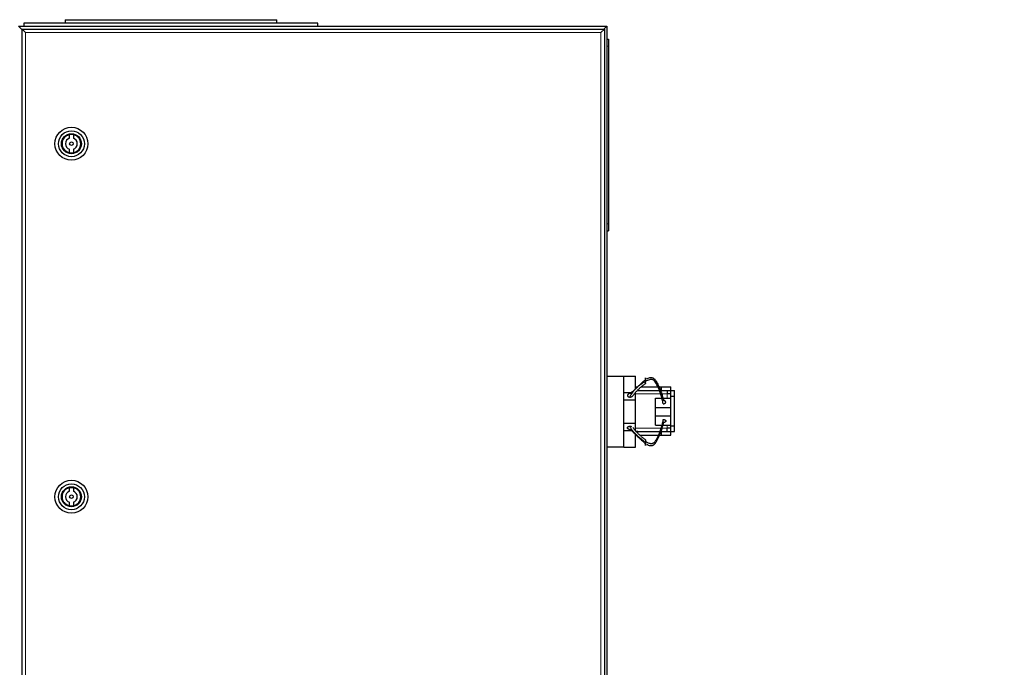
# Model space of a CAD drawing. Header units: inches. Extents: x 0 to 20790, y -12 to 14700.
# Tile 84 of 132: x 7021 to 7858, y 12138 to 12689. Entities that reach past the tile are written whole.
import ezdxf

# ---------------------------------------------------------------- set-up
doc = ezdxf.new("R2010")
doc.units = ezdxf.units.IN
doc.layers.add('1', color=7, linetype='Continuous', true_color=0xffffff)
doc.layers.add('254', color=7, linetype='Continuous', true_color=0xffffff)
doc.styles.add('latin_extended', font='simplex.shx')
doc.dimstyles.get("Standard").update_dxf_attribs({"dimtxt": 0.18, "dimasz": 0.18, "dimexe": 0.18, "dimexo": 0.0625, "dimgap": 0.09, "dimtad": 0, "dimtih": 1, "dimtoh": 1, "dimdec": 4, "dimzin": 0, "dimdsep": 46, "dimtxsty": 'Standard', "dimcen": 0.09, "dimadec": 0, "dimazin": 0, "dimtfac": 1, "dimtdec": 4, "dimtofl": 0, "dimtmove": 0, "dimatfit": 3, "dimfxl": 1, "dimtolj": 1, "dimtzin": 0, "dimarcsym": 0})

# ---------------------------------------------------------------- blocks, each defined once
blk = doc.blocks.new('_U1')
at = {"layer": '254', "color": 3, "linetype": 'Continuous', "lineweight": 13, "transparency": 16777216}
for p, q in [((1623.11, 12324.55), (1623.11, 8470.57)), ((7857.62, 10337.89), (7857.62, 8470.57)), ((1745.61, 8505.57), (7735.12, 8505.57))]:
    blk.add_line(p, q, dxfattribs=at)
at = {"layer": '254', "color": 3, "transparency": 16777216}
for points in [[(1745.61, 8525.98), (1745.61, 8485.15), (1623.11, 8505.57)], [(7735.12, 8485.15), (7735.12, 8525.98), (7857.62, 8505.57)]]:
    blk.add_solid(points, dxfattribs=at)
at = {"layer": 'Defpoints', "color": 0, "transparency": 16777216}
for p in [(1623.11, 12359.55), (7857.62, 10372.89), (7857.62, 8505.57)]:
    blk.add_point(p, dxfattribs=at)
at = {"layer": '254', "color": 2, "lineweight": 13, "transparency": 16777216, "insert": (4524.53, 8689.32), "char_height": 122.5, "attachment_point": 1, "style": 'latin_extended'}
blk.add_mtext('\\A1;6235', dxfattribs=at)

msp = doc.modelspace()

# ---------------------------------------------------------------- linework, layer by layer
at = {"layer": '1', "color": 2, "linetype": 'Continuous', "lineweight": 25}
for p, q in [((7019.619, 12683.191), (7519.619, 12683.191)), ((7022.419, 12680.391), (7019.619, 12683.191)), ((7024.119, 12685.691), (7024.119, 12683.191)), ((7274.119, 12685.691), (7024.119, 12685.691)), ((7059.119, 12688.691), (7059.119, 12685.691)), ((7059.119, 12688.691), (7239.119, 12688.691)), ((7239.119, 12685.691), (7239.119, 12688.691)), ((7274.119, 12683.191), (7274.119, 12685.691)), ((7519.619, 12683.191), (7516.819, 12680.391)), ((7519.619, 12683.191), (7519.619, 11883.191)), ((7022.619, 11885.691), (7022.619, 12680.691)), ((7022.619, 12680.691), (7025.619, 12677.691)), ((7022.619, 12680.691), (7517.619, 12680.691)), ((7517.619, 12680.691), (7514.619, 12677.691)), ((7517.619, 12680.691), (7517.619, 11885.691)), ((7519.619, 12672.191), (7521.119, 12672.191)), ((7521.119, 12672.191), (7521.119, 12666.191)), ((7521.119, 12666.191), (7521.119, 12515.191)), ((7062.85, 12588.004), (7062.85, 12591.064)), ((7066.188, 12591.064), (7066.188, 12588.004)), ((7062.85, 12575.518), (7062.85, 12578.577)), ((7066.188, 12578.577), (7066.188, 12575.518)), ((7521.119, 12515.191), (7521.119, 12509.191)), ((7519.619, 12509.191), (7521.119, 12509.191)), ((7519.619, 12385.691), (7534.119, 12385.691)), ((7534.119, 12385.891), (7544.119, 12385.891)), ((7534.119, 12385.691), (7534.119, 12385.891)), ((7534.119, 12370.718), (7534.119, 12385.691)), ((7544.119, 12374.978), (7544.119, 12385.891)), ((7544.119, 12376.691), (7546.119, 12376.691)), ((7546.119, 12373.691), (7566.119, 12373.691)), ((7549.076, 12376.691), (7563.101, 12376.691)), ((7563.865, 12376.691), (7566.119, 12376.691)), ((7566.119, 12373.691), (7566.119, 12376.691)), ((7566.119, 12376.691), (7574.117, 12376.691)), ((7571.119, 12373.691), (7571.119, 12370.691)), ((7574.069, 12368.689), (7574.069, 12373.689)), ((7574.069, 12373.689), (7577.119, 12373.689)), ((7574.117, 12373.689), (7574.117, 12376.691)), ((7577.119, 12368.689), (7577.119, 12373.689)), ((7534.119, 12371.891), (7541.084, 12371.891)), ((7534.119, 12365.691), (7534.119, 12370.718)), ((7534.119, 12345.691), (7534.119, 12365.691)), ((7534.119, 12365.691), (7544.119, 12365.691)), ((7544.119, 12365.691), (7544.119, 12371.891)), ((7544.119, 12345.691), (7544.119, 12365.691)), ((7561.119, 12367.161), (7566.125, 12367.161)), ((7561.119, 12359.161), (7561.119, 12367.161)), ((7567.218, 12367.161), (7574.069, 12367.161)), ((7574.069, 12370.691), (7571.069, 12370.691)), ((7574.069, 12343.693), (7574.069, 12368.689)), ((7574.069, 12368.689), (7577.119, 12368.689)), ((7577.119, 12343.693), (7577.119, 12368.689)), ((7561.119, 12352.161), (7561.119, 12359.161)), ((7561.119, 12359.161), (7574.069, 12359.161)), ((7561.119, 12352.161), (7574.069, 12352.161)), ((7561.119, 12344.161), (7561.119, 12352.161)), ((7534.119, 12340.663), (7534.119, 12345.691)), ((7534.119, 12345.691), (7544.119, 12345.691)), ((7534.119, 12325.691), (7534.119, 12340.663)), ((7534.119, 12339.491), (7541.026, 12339.491)), ((7544.119, 12339.491), (7544.119, 12345.691)), ((7546.119, 12338.691), (7544.119, 12338.691)), ((7546.119, 12338.691), (7566.119, 12338.691)), ((7546.119, 12337.243), (7546.119, 12338.691)), ((7561.119, 12344.161), (7566.125, 12344.161)), ((7566.119, 12335.691), (7566.119, 12338.691)), ((7567.218, 12344.161), (7574.069, 12344.161)), ((7574.069, 12341.691), (7571.069, 12341.691)), ((7571.119, 12338.691), (7571.119, 12341.691)), ((7574.069, 12338.693), (7574.069, 12343.693)), ((7574.069, 12343.693), (7577.119, 12343.693)), ((7574.069, 12338.693), (7577.119, 12338.693)), ((7574.117, 12335.691), (7574.117, 12338.693)), ((7577.119, 12338.693), (7577.119, 12343.693)), ((7544.119, 12325.491), (7544.119, 12336.345)), ((7547.788, 12335.691), (7563.582, 12335.691)), ((7564.237, 12335.691), (7566.119, 12335.691)), ((7566.119, 12335.691), (7574.117, 12335.691)), ((7519.619, 12325.691), (7534.119, 12325.691)), ((7534.119, 12325.491), (7534.119, 12325.691)), ((7534.119, 12325.491), (7544.119, 12325.491)), ((7062.85, 12288.004), (7062.85, 12291.064)), ((7066.188, 12291.064), (7066.188, 12288.004)), ((7062.85, 12275.518), (7062.85, 12278.577)), ((7066.188, 12278.577), (7066.188, 12275.518))]:
    msp.add_line(p, q, dxfattribs=at)
at = {"layer": '1', "color": 110, "linetype": 'Continuous', "lineweight": 13}
for p, q in [((7022.419, 12680.391), (7022.419, 11885.991)), ((7022.62, 12680.391), (7022.419, 12680.391)), ((7514.619, 12677.691), (7025.619, 12677.691)), ((7025.619, 12677.691), (7025.619, 11888.691)), ((7514.619, 11888.691), (7514.619, 12677.691)), ((7519.619, 12666.191), (7521.119, 12666.191)), ((7519.619, 12515.191), (7521.119, 12515.191)), ((7544.117, 12370.691), (7565.065, 12370.691)), ((7565.974, 12370.691), (7571.069, 12370.691)), ((7571.069, 12367.161), (7571.069, 12370.691)), ((7565.38, 12341.691), (7544.117, 12341.691)), ((7571.069, 12341.691), (7566.349, 12341.691)), ((7571.069, 12341.691), (7571.069, 12344.162))]:
    msp.add_line(p, q, dxfattribs=at)
at = {"layer": '1', "color": 2, "linetype": 'Continuous', "lineweight": 25}
for centre, radius in [((7064.519, 12583.291), 14), ((7064.519, 12583.291), 11), ((7064.519, 12583.291), 8.5), ((7064.519, 12583.291), 8), ((7064.519, 12583.291), 1.5), ((7064.519, 12283.291), 14), ((7064.519, 12283.291), 11), ((7064.519, 12283.291), 8.5), ((7064.519, 12283.291), 8), ((7064.519, 12283.291), 1.5)]:
    msp.add_circle(centre, radius, dxfattribs=at)
for centre, radius, start, end in [((7064.519, 12583.291), 7.95, 102.117978, 257.882022), ((7064.519, 12583.291), 7.95, 282.117978, 77.882022), ((7064.519, 12583.291), 5, 109.498447, 250.501553), ((7064.519, 12583.291), 5, 289.498447, 70.501553), ((7064.519, 12283.291), 7.95, 102.117978, 257.882022), ((7064.519, 12283.291), 7.95, 282.117978, 77.882022), ((7064.519, 12283.291), 5, 109.498447, 250.501553), ((7064.519, 12283.291), 5, 289.498447, 70.501553)]:
    msp.add_arc(centre, radius, start, end, dxfattribs=at)
at = {"layer": '1', "color": 110, "linetype": 'Continuous', "lineweight": 13}
for points in [[(7552.619, 12381.254), (7551.89, 12380.878), (7550.536, 12380.041), (7548.619, 12378.658), (7546.755, 12377.169), (7544.963, 12375.565), (7543.266, 12373.839), (7541.184, 12371.404), (7539.791, 12369.428), (7538.939, 12368.047)], [(7552.619, 12330.069), (7551.89, 12330.445), (7550.536, 12331.282), (7548.619, 12332.665), (7546.755, 12334.153), (7544.963, 12335.757), (7543.266, 12337.484), (7541.184, 12339.919), (7539.791, 12341.895), (7538.939, 12343.276)]]:
    msp.add_open_spline(points, degree=3, knots=[0, 0, 0, 0, 0.125, 0.25, 0.375, 0.5, 0.625, 0.75, 1, 1, 1, 1], dxfattribs=at)
at = {"layer": '1', "color": 2, "linetype": 'Continuous', "lineweight": 25}
for points, degree, knots in [([(7540.296, 12371.089), (7541.182, 12372.104), (7542.583, 12373.612), (7544.584, 12375.568), (7546.112, 12377.01), (7547.677, 12378.459), (7549.278, 12379.92), (7550.917, 12381.384), (7552.047, 12382.328), (7552.619, 12382.772)], 3, [0, 0, 0, 0, 0.25, 0.375, 0.5, 0.625, 0.75, 0.875, 1, 1, 1, 1]), ([(7552.619, 12381.254), (7552.619, 12381.387), (7552.619, 12381.661), (7552.619, 12382.008), (7552.619, 12382.373), (7552.619, 12382.742), (7552.619, 12383.045), (7552.619, 12383.282), (7552.619, 12383.455), (7552.619, 12383.618), (7552.619, 12383.816), (7552.619, 12384.018), (7552.619, 12384.134), (7552.619, 12384.229), (7552.619, 12384.313), (7552.619, 12384.399), (7552.619, 12384.428), (7552.619, 12384.435), (7552.619, 12384.42), (7552.619, 12384.371), (7552.619, 12384.325), (7552.619, 12384.263), (7552.619, 12384.186), (7552.619, 12384.015), (7552.619, 12383.792), (7552.619, 12383.542), (7552.619, 12383.258), (7552.619, 12382.947), (7552.619, 12382.772)], 5, [0, 0, 0, 0, 0, 0, 0.1042545, 0.2083296, 0.25, 0.25, 0.25, 0.3128199, 0.375, 0.375, 0.375, 0.4171102, 0.5, 0.5, 0.5, 0.5210512, 0.625, 0.625, 0.625, 0.6251827, 0.7291347, 0.75, 0.75, 0.75, 0.8639149, 1, 1, 1, 1, 1, 1]), ([(7567.56, 12362.379), (7567.38, 12363.536), (7566.928, 12365.841), (7565.999, 12369.263), (7565.029, 12372.078), (7564.173, 12374.31), (7563.487, 12375.975), (7562.755, 12377.632), (7561.932, 12379.266), (7561.119, 12380.598), (7560.427, 12381.479), (7559.985, 12381.956), (7559.623, 12382.286), (7559.221, 12382.572), (7558.628, 12382.851), (7557.822, 12383.025), (7556.866, 12382.951), (7555.632, 12382.7), (7554.171, 12382.149), (7553.125, 12381.562), (7552.619, 12381.254)], 3, [0, 0, 0, 0, 0.125, 0.25, 0.375, 0.4375, 0.5, 0.5625, 0.625, 0.6875, 0.71875, 0.734375, 0.75, 0.765625, 0.78125, 0.8125, 0.84375, 0.875, 0.9375, 1, 1, 1, 1]), ([(7552.619, 12380.17), (7552.619, 12380.162), (7552.619, 12380.094), (7552.619, 12380.028), (7552.619, 12379.966), (7552.619, 12379.91), (7552.619, 12379.825), (7552.619, 12379.777), (7552.619, 12379.738), (7552.619, 12379.704), (7552.619, 12379.638), (7552.619, 12379.601), (7552.619, 12379.591), (7552.619, 12379.603), (7552.619, 12379.65), (7552.619, 12379.707), (7552.619, 12379.767), (7552.619, 12379.842), (7552.619, 12380.003), (7552.619, 12380.251), (7552.619, 12380.494), (7552.619, 12380.771), (7552.619, 12381.075), (7552.619, 12381.254)], 5, [0, 0, 0, 0, 0, 0, 0.010717, 0.095745, 0.0999775, 0.0999775, 0.0999775, 0.1770743, 0.19998, 0.19998, 0.19998, 0.3436825, 0.399985, 0.399985, 0.399985, 0.5100855, 0.59999, 0.59999, 0.59999, 0.7753252, 1, 1, 1, 1, 1, 1]), ([(7553.843, 12383.567), (7553.944, 12383.624), (7554.573, 12383.97), (7555.516, 12384.363), (7556.685, 12384.596), (7557.599, 12384.633), (7558.387, 12384.449), (7558.977, 12384.194), (7559.382, 12383.954), (7559.751, 12383.682), (7560.204, 12383.284), (7560.917, 12382.517), (7561.751, 12381.283), (7562.6, 12379.723), (7563.365, 12378.132), (7564.091, 12376.527), (7565.014, 12374.367), (7566.088, 12371.645), (7567.166, 12368.335), (7567.734, 12366.11), (7567.979, 12364.999)], 3, [0, 0, 0, 0, 0.0127032, 0.078523, 0.1114329, 0.1443428, 0.1772527, 0.1937076, 0.2101626, 0.2266175, 0.2430725, 0.2759824, 0.3418021, 0.4076219, 0.4734417, 0.5392615, 0.6050813, 0.7367209, 0.8683604, 1, 1, 1, 1]), ([(7540.296, 12371.089), (7540.109, 12371.111), (7539.76, 12371.126), (7539.41, 12371.098), (7539.07, 12371.03), (7538.723, 12370.918), (7538.429, 12370.802), (7538.282, 12370.732), (7538.143, 12370.654), (7538.012, 12370.568), (7537.809, 12370.415), (7537.695, 12370.316), (7537.593, 12370.211), (7537.506, 12370.098), (7537.388, 12369.901), (7537.322, 12369.756), (7537.283, 12369.627), (7537.263, 12369.496), (7537.263, 12369.3), (7537.286, 12369.126), (7537.323, 12368.999), (7537.381, 12368.877), (7537.485, 12368.725), (7537.644, 12368.548), (7537.88, 12368.359), (7538.177, 12368.212), (7538.51, 12368.111), (7538.795, 12368.062), (7538.939, 12368.047)], 5, [0, 0, 0, 0, 0, 0, 0.1360851, 0.25, 0.25, 0.25, 0.2708653, 0.3748173, 0.375, 0.375, 0.375, 0.4789488, 0.5, 0.5, 0.5, 0.5828898, 0.625, 0.625, 0.625, 0.6871801, 0.75, 0.75, 0.75, 0.7916704, 0.8957455, 1, 1, 1, 1, 1, 1]), ([(7538.939, 12368.047), (7539.132, 12368.026), (7539.479, 12368.015), (7539.828, 12368.045), (7540.168, 12368.115), (7540.559, 12368.244), (7540.844, 12368.364), (7540.989, 12368.436), (7541.126, 12368.517), (7541.289, 12368.63), (7541.461, 12368.765), (7541.559, 12368.855), (7541.647, 12368.95), (7541.725, 12369.05), (7541.772, 12369.12)], 5, [0, 0, 0, 0, 0, 0, 0.2888057, 0.5141884, 0.5141884, 0.5141884, 0.6297551, 0.7712826, 0.7712826, 0.7712826, 0.843656, 1, 1, 1, 1, 1, 1]), ([(7567.56, 12362.379), (7567.692, 12362.367), (7567.96, 12362.358), (7568.283, 12362.382), (7568.593, 12362.446), (7568.873, 12362.548), (7569.087, 12362.65), (7569.285, 12362.765), (7569.492, 12362.925), (7569.649, 12363.11), (7569.747, 12363.31), (7569.789, 12363.481), (7569.808, 12363.652), (7569.799, 12363.843), (7569.732, 12364.048), (7569.608, 12364.242), (7569.45, 12364.403), (7569.263, 12364.56), (7569.022, 12364.722), (7568.757, 12364.845), (7568.463, 12364.934), (7568.151, 12364.984), (7567.979, 12364.999)], 5, [0, 0, 0, 0, 0, 0, 0.1042545, 0.2083296, 0.25, 0.25, 0.25, 0.3128199, 0.4171102, 0.5, 0.5, 0.5, 0.5210512, 0.6251827, 0.7291347, 0.75, 0.75, 0.75, 0.8639149, 1, 1, 1, 1, 1, 1]), ([(7567.56, 12348.944), (7567.38, 12347.787), (7566.928, 12345.482), (7565.999, 12342.059), (7565.029, 12339.245), (7564.173, 12337.013), (7563.487, 12335.347), (7562.755, 12333.691), (7561.932, 12332.057), (7561.119, 12330.725), (7560.427, 12329.843), (7559.985, 12329.367), (7559.623, 12329.036), (7559.221, 12328.75), (7558.628, 12328.472), (7557.822, 12328.298), (7556.866, 12328.371), (7555.632, 12328.622), (7554.171, 12329.174), (7553.125, 12329.76), (7552.619, 12330.069)], 3, [0, 0, 0, 0, 0.125, 0.25, 0.375, 0.4375, 0.5, 0.5625, 0.625, 0.6875, 0.71875, 0.734375, 0.75, 0.765625, 0.78125, 0.8125, 0.84375, 0.875, 0.9375, 1, 1, 1, 1]), ([(7540.296, 12340.233), (7540.083, 12340.208), (7539.755, 12340.212), (7539.538, 12340.227), (7539.324, 12340.255), (7539.113, 12340.295), (7538.906, 12340.347), (7538.706, 12340.411), (7538.512, 12340.485), (7538.327, 12340.57), (7538.151, 12340.666), (7537.987, 12340.771), (7537.833, 12340.886), (7537.694, 12341.011), (7537.571, 12341.144), (7537.465, 12341.286), (7537.381, 12341.435), (7537.318, 12341.592), (7537.277, 12341.754), (7537.261, 12341.917), (7537.27, 12342.081), (7537.296, 12342.207), (7537.321, 12342.286), (7537.35, 12342.364), (7537.387, 12342.439), (7537.43, 12342.513), (7537.48, 12342.584), (7537.558, 12342.68), (7537.693, 12342.805), (7537.848, 12342.917), (7538.022, 12343.015), (7538.21, 12343.1), (7538.41, 12343.17), (7538.618, 12343.225), (7538.777, 12343.254), (7538.885, 12343.27), (7538.939, 12343.276)], 2, [0, 0, 0, 0.0625, 0.09375, 0.125, 0.15625, 0.1875, 0.21875, 0.25, 0.28125, 0.3125, 0.34375, 0.375, 0.40625, 0.4375, 0.46875, 0.5, 0.53125, 0.5625, 0.59375, 0.625, 0.65625, 0.6741071, 0.6875, 0.7053571, 0.71875, 0.7366071, 0.75, 0.78125, 0.8125, 0.84375, 0.875, 0.90625, 0.9375, 0.96875, 0.984375, 1, 1, 1]), ([(7538.939, 12343.276), (7539.151, 12343.298), (7539.478, 12343.292), (7539.695, 12343.276), (7539.909, 12343.247), (7540.119, 12343.206), (7540.326, 12343.153), (7540.526, 12343.089), (7540.623, 12343.051), (7540.623, 12343.051)], 2, [0, 0, 0, 0.2499844, 0.3749766, 0.4999688, 0.6249609, 0.7499531, 0.8749453, 0.9999375, 1, 1, 1]), ([(7540.296, 12340.233), (7541.182, 12339.218), (7542.583, 12337.71), (7544.584, 12335.755), (7546.112, 12334.312), (7547.677, 12332.864), (7549.278, 12331.403), (7550.917, 12329.939), (7552.047, 12328.994), (7552.619, 12328.551)], 3, [0, 0, 0, 0, 0.25, 0.375, 0.5, 0.625, 0.75, 0.875, 1, 1, 1, 1]), ([(7553.843, 12327.756), (7553.944, 12327.699), (7554.573, 12327.353), (7555.516, 12326.96), (7556.685, 12326.727), (7557.599, 12326.69), (7558.387, 12326.874), (7558.977, 12327.129), (7559.382, 12327.368), (7559.751, 12327.64), (7560.204, 12328.038), (7560.917, 12328.805), (7561.751, 12330.04), (7562.6, 12331.599), (7563.365, 12333.19), (7564.091, 12334.796), (7565.014, 12336.956), (7566.088, 12339.678), (7567.166, 12342.988), (7567.734, 12345.213), (7567.979, 12346.324)], 3, [0, 0, 0, 0, 0.0127032, 0.078523, 0.1114329, 0.1443428, 0.1772527, 0.1937076, 0.2101626, 0.2266175, 0.2430725, 0.2759824, 0.3418021, 0.4076219, 0.4734417, 0.5392615, 0.6050813, 0.7367209, 0.8683604, 1, 1, 1, 1]), ([(7552.619, 12331.72), (7552.619, 12331.72), (7552.619, 12331.717), (7552.619, 12331.681), (7552.619, 12331.608), (7552.619, 12331.505), (7552.619, 12331.319), (7552.619, 12331.071), (7552.619, 12330.828), (7552.619, 12330.552), (7552.619, 12330.248), (7552.619, 12330.069)], 5, [0, 0, 0, 0, 0, 0, 0.0484454, 0.2897029, 0.4200499, 0.4200499, 0.4200499, 0.6742577, 1, 1, 1, 1, 1, 1]), ([(7552.619, 12330.069), (7552.619, 12329.936), (7552.619, 12329.662), (7552.619, 12329.315), (7552.619, 12328.95), (7552.619, 12328.581), (7552.619, 12328.278), (7552.619, 12327.98), (7552.619, 12327.639), (7552.619, 12327.342), (7552.619, 12327.129), (7552.619, 12327.01), (7552.619, 12326.923), (7552.619, 12326.87), (7552.619, 12326.896), (7552.619, 12326.996), (7552.619, 12327.136), (7552.619, 12327.307), (7552.619, 12327.531), (7552.619, 12327.781), (7552.619, 12328.065), (7552.619, 12328.375), (7552.619, 12328.551)], 5, [0, 0, 0, 0, 0, 0, 0.1042545, 0.2083296, 0.25, 0.25, 0.25, 0.3128199, 0.4171102, 0.5, 0.5, 0.5, 0.5210512, 0.6251827, 0.7291347, 0.75, 0.75, 0.75, 0.8639149, 1, 1, 1, 1, 1, 1])]:
    msp.add_open_spline(points, degree=degree, knots=knots, dxfattribs=at)
for points, degree in [([(7541.725, 12369.054), (7546.294, 12375.218), (7552.619, 12379.603)], 2), ([(7566.119, 12373.691), (7574.069, 12373.691)], 1), ([(7567.56, 12348.944), (7567.958, 12348.98), (7568.754, 12348.842), (7569.373, 12348.522), (7569.758, 12348.05), (7569.83, 12347.536), (7569.587, 12347.029), (7569.084, 12346.622), (7568.373, 12346.357), (7567.979, 12346.323)], 2), ([(7552.619, 12331.72), (7546.294, 12336.105), (7541.725, 12342.268)], 2), ([(7566.119, 12338.691), (7574.069, 12338.691)], 1)]:
    msp.add_open_spline(points, degree=degree, dxfattribs=at)

# ---------------------------------------------------------------- dimensions: what is measured, and where the dimension line sits
at = {"layer": '254', "color": 2, "linetype": 'Continuous', "lineweight": 13}
dim = msp.add_linear_dim(base=(7857.619, 8505.565), p1=(1623.113, 12359.55), p2=(7857.619, 10372.893), dimstyle='Standard', override={"dimscale": 35, "dimtxt": 3.5, "dimasz": 3.5, "dimexe": 1, "dimexo": 1, "dimgap": 1.75, "dimtad": 1, "dimtih": 1, "dimtoh": 0, "dimdec": 0, "dimlfac": 1, "dimzin": 8, "dimdsep": 46, "dimlunit": 2, "dimtxsty": 'latin_extended', "dimsah": 1, "dimse1": 0, "dimse2": 0, "dimsd1": 0, "dimsd2": 0, "dimclrd": 3, "dimclre": 3, "dimclrt": 2, "dimtol": 0, "dimtm": -0.1, "dimtfac": 0.714286, "dimtdec": 3, "dimtofl": 1, "dimtmove": 0, "dimtzin": 8, "dimlwd": 13, "dimlwe": 13}, dxfattribs=at)
dim.commit()
dim.dimension.update_dxf_attribs({"geometry": '_U1', "text_midpoint": (4740.366, 8505.565), "dimtype": 160})

doc.saveas('drawing.dxf')
